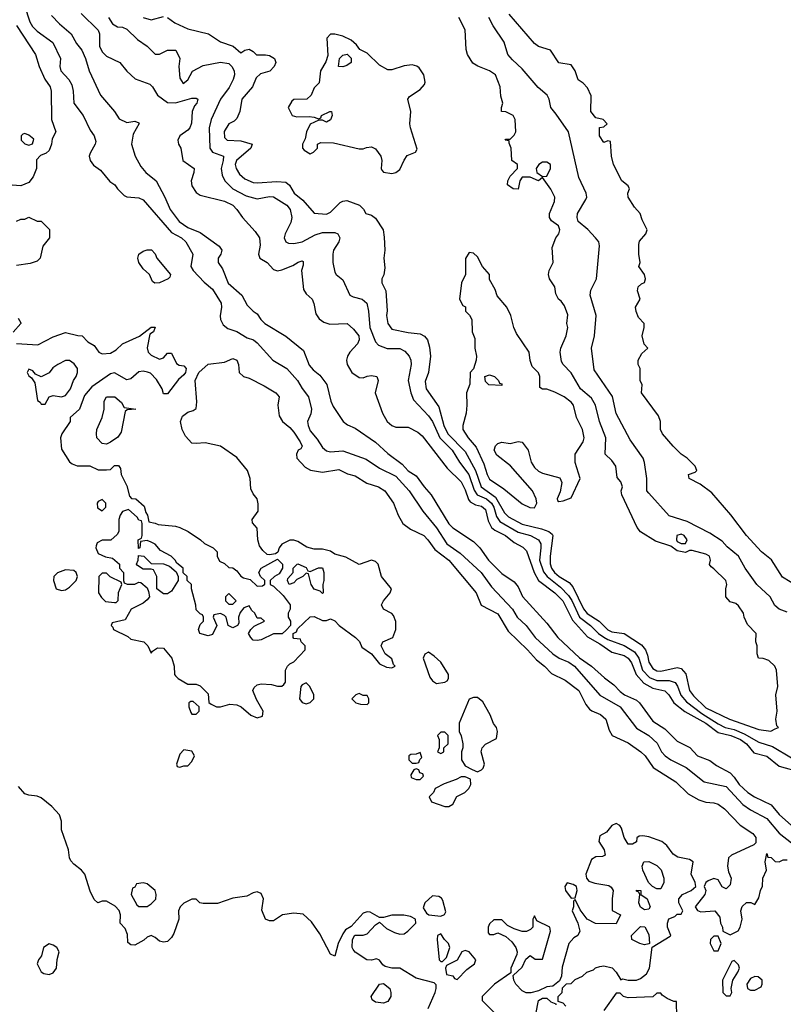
# Model space of a CAD drawing. Header units: inches. Extents: x 2601469 to 2753575, y 449403 to 582909.
# Tile 14 of 256: x 2625785 to 2629530, y 474632 to 479460. Entities that reach past the tile are written whole.
import ezdxf

# ---------------------------------------------------------------- set-up
doc = ezdxf.new("R2010")
doc.units = ezdxf.units.IN
doc.header["$MEASUREMENT"] = 0
doc.layers.add('C6427', color=7, linetype='Continuous')

msp = doc.modelspace()

# ---------------------------------------------------------------- linework, layer by layer
at = {"layer": 'C6427', "color": 4}
for points, elevation in [([(2625808.2, 479530), (2625834.9, 479450), (2625847.3, 479427.3), (2625870, 479403.8), (2625948.1, 479348.1), (2625984.9, 479270), (2625981.6, 479230), (2625986.4, 479210), (2626026.4, 479166.4), (2626041.1, 479141.1), (2626047.7, 479110), (2626050.7, 479050), (2626096, 478990), (2626130, 478918), (2626150.8, 478890), (2626158, 478862), (2626156, 478850), (2626130, 478806), (2626126, 478790), (2626131.3, 478770), (2626147.1, 478747.1), (2626182, 478722), (2626227.1, 478667.1), (2626251.3, 478650), (2626264.7, 478630), (2626297.3, 478597.3), (2626310, 478590.8), (2626370, 478587.3), (2626390, 478577.3), (2626530, 478417.1), (2626578.8, 478390), (2626599.1, 478370), (2626634.8, 478310), (2626624.9, 478250), (2626636.3, 478230), (2626690, 478173.4), (2626730, 478138.8), (2626773, 478070), (2626775.5, 478050), (2626767.9, 478007.9), (2626770.7, 477990), (2626783, 477963), (2626805.2, 477945.2), (2626850, 477930.7), (2626900.5, 477900.5), (2626931.3, 477890), (2626950, 477876), (2627026.8, 477790), (2627094.8, 477750), (2627147.7, 477690), (2627170, 477650.8), (2627202, 477610), (2627216.3, 477550), (2627213.2, 477526.8), (2627197.3, 477490), (2627200.5, 477470), (2627210, 477444), (2627243.6, 477403.6), (2627270, 477361.6), (2627290, 477345.3), (2627310, 477341.3), (2627370, 477345.3), (2627484.8, 477304.8), (2627550, 477261.6), (2627630, 477222.4), (2627694.9, 477150), (2627762, 477050), (2627830, 476967.7), (2627879.3, 476890), (2627944.7, 476844.7), (2628047.7, 476750), (2628099.2, 476679.2), (2628201.6, 476570), (2628225.5, 476530), (2628268.8, 476488.8), (2628313, 476430), (2628400.7, 476350), (2628430.7, 476330), (2628479.1, 476310), (2628506.4, 476290), (2628630, 476148.2), (2628730.6, 476090), (2628810, 475985.5), (2628870, 475950.5), (2628911.7, 475911.7), (2628933.4, 475870), (2628950.7, 475850), (2628978.8, 475830), (2629053.8, 475793.8), (2629142.8, 475722.8), (2629250, 475699.3), (2629331.7, 475611.7), (2629370, 475585.5), (2629450, 475543), (2629510, 475470.4), (2629570, 475424.4)], 12), ([(2625941.1, 479481.1), (2625979.9, 479439.9), (2626038, 479390), (2626063.9, 479343.9), (2626090, 479310.7), (2626108, 479270), (2626126, 479210), (2626182, 479090), (2626250.6, 479010), (2626273.2, 478973.2), (2626310, 478956), (2626350, 478962), (2626370, 478954), (2626371, 478951), (2626341.4, 478898.6), (2626333.4, 478850), (2626350.7, 478790), (2626379.9, 478739.9), (2626404, 478710), (2626454, 478670), (2626497, 478590), (2626522.4, 478530), (2626568, 478470), (2626610, 478440.4), (2626670, 478416.4), (2626762.8, 478350), (2626776, 478330), (2626771, 478310), (2626758, 478290), (2626758, 478270), (2626779.1, 478239.1), (2626807.8, 478167.8), (2626874.8, 478110), (2626900.5, 478060.5), (2626930, 478031), (2626950, 478018), (2626967.3, 477990), (2626986.8, 477970), (2627090, 477907.7), (2627177.5, 477837.5), (2627205.3, 477765.3), (2627223.7, 477743.7), (2627257.5, 477717.5), (2627291.5, 477671.5), (2627310.4, 477590), (2627322.6, 477562.6), (2627371, 477490), (2627393, 477473), (2627430, 477456.3), (2627530, 477388.2), (2627590, 477333), (2627660.2, 477280.3), (2627690, 477247.7), (2627730, 477224), (2627769.1, 477169.1), (2627803.8, 477130), (2627890, 476987.7), (2627910, 476967.7), (2628010, 476901.6), (2628041.6, 476870), (2628083.8, 476810), (2628150, 476744), (2628210, 476704), (2628230, 476678.8), (2628251.7, 476631.7), (2628370, 476500.7), (2628423.8, 476430), (2628530, 476330.3), (2628590.2, 476290.2), (2628652.8, 476232.8), (2628698.6, 476198.6), (2628730, 476166), (2628750.8, 476150), (2628810, 476123.8), (2628825.5, 476110), (2628890, 476020.5), (2628950, 475982), (2629010, 475923), (2629071.8, 475891.8), (2629110, 475850.6), (2629170, 475827.7), (2629203.4, 475803.4), (2629270, 475766.4), (2629290, 475746), (2629314, 475710), (2629357.1, 475670), (2629389.2, 475649.2), (2629470.2, 475610.2), (2629510, 475563), (2629570, 475508.2)], 16), ([(2626087, 479490), (2626169.1, 479409.1), (2626176, 479390), (2626177.2, 479330), (2626190, 479302), (2626210, 479281.7), (2626276.3, 479250), (2626310, 479206.8), (2626351.3, 479170), (2626423.4, 479143.4), (2626437.1, 479130), (2626460.4, 479090), (2626510, 479054.6), (2626550, 479052.6), (2626630, 479075.5), (2626650, 479074.8), (2626658, 479070), (2626653.4, 479050), (2626642, 479038), (2626630.3, 479010), (2626627.3, 478952.7), (2626619.3, 478930), (2626610, 478918), (2626570.8, 478890), (2626560.7, 478870), (2626564, 478850), (2626576, 478830), (2626584.9, 478770), (2626640.7, 478730), (2626639.3, 478710), (2626626.4, 478670), (2626630, 478646), (2626650, 478613.4), (2626670, 478599.3), (2626790, 478570.5), (2626830.6, 478550), (2626850.6, 478530), (2626877.1, 478490), (2626940.6, 478420.6), (2626961.7, 478390), (2626965.1, 478354.9), (2626955.5, 478310), (2626962.8, 478290), (2626998.8, 478270), (2627030, 478234.8), (2627050, 478228.2), (2627070, 478233), (2627125.4, 478254.6), (2627151.3, 478271.3), (2627170, 478278), (2627174.8, 478274.8), (2627176, 478256), (2627166.8, 478230), (2627176.8, 478136.8), (2627190, 478116), (2627218.8, 478090), (2627228, 478068), (2627237.3, 478017.3), (2627253.2, 477993.2), (2627276.4, 477976.4), (2627306.3, 477966.3), (2627390.5, 477970.5), (2627422.8, 477942.8), (2627447.7, 477910), (2627450.4, 477890), (2627442, 477870), (2627404.9, 477830), (2627393.4, 477810), (2627387.3, 477790), (2627390.6, 477770), (2627414, 477730), (2627450, 477705.5), (2627470, 477704), (2627490, 477712.7), (2627510, 477714.9), (2627536, 477710), (2627544, 477690), (2627527.7, 477630), (2627564, 477530), (2627588, 477490), (2627610, 477470.7), (2627630, 477461.6), (2627690, 477462), (2627738, 477438), (2627758.9, 477418.9), (2627881.1, 477261.1), (2627950, 477194), (2627970, 477154.8), (2627986.6, 477106.6), (2627995.2, 477095.3), (2628021.3, 477081.3), (2628050, 477075.3), (2628070, 477058), (2628082, 477002), (2628098.4, 476970), (2628116.2, 476956.2), (2628167.7, 476930), (2628210, 476895.8), (2628252.9, 476872.9), (2628270, 476856.3), (2628309.1, 476750), (2628330.2, 476710.2), (2628410, 476650.3), (2628448.7, 476610), (2628495.6, 476515.6), (2628570, 476434), (2628630, 476400.3), (2628690, 476358.3), (2628750, 476342), (2628770, 476328.5), (2628786.4, 476306.4), (2628809.1, 476250), (2628847, 476207), (2628890, 476182.8), (2628948.9, 476168.9), (2628968.9, 476148.9), (2628993.7, 476110), (2629047.9, 476067.9), (2629150.3, 476010), (2629210, 475965.5), (2629273.4, 475950), (2629320.4, 475930), (2629350.3, 475910), (2629385.4, 475865.4), (2629450, 475848), (2629510, 475799.3), (2629616.3, 475770)], 24), ([(2626220.7, 479470), (2626239.9, 479439.9), (2626264.9, 479424.9), (2626290, 479424), (2626310, 479414), (2626363, 479363), (2626410, 479331), (2626450, 479291.3), (2626470, 479291), (2626510, 479310.8), (2626551, 479311), (2626571, 479270), (2626566, 479230), (2626570, 479174), (2626587.1, 479147.1), (2626610, 479164.7), (2626632.9, 479207.1), (2626685.1, 479234.9), (2626770, 479252.4), (2626810, 479244.4), (2626826, 479230), (2626837, 479210), (2626838, 479190), (2626832.5, 479167.5), (2626811.7, 479128.3), (2626770.6, 479070), (2626724.9, 478970), (2626714.9, 478930), (2626718, 478830), (2626730.4, 478810.4), (2626784, 478790), (2626783.8, 478770), (2626772.4, 478730), (2626778, 478698), (2626790.5, 478670), (2626830, 478630.4), (2626895.8, 478595.8), (2626950, 478581.6), (2627010, 478593), (2627030, 478590.6), (2627094.9, 478550), (2627112.4, 478530), (2627120.5, 478490), (2627114.6, 478465.4), (2627086.8, 478410), (2627082.8, 478390), (2627090.7, 478370.7), (2627103.4, 478363.4), (2627130, 478362), (2627170, 478370.6), (2627234.1, 478405.8), (2627270, 478416.5), (2627330, 478417.1), (2627346, 478410), (2627354.8, 478390), (2627350.8, 478370), (2627324.9, 478330), (2627320.7, 478310), (2627320.7, 478270), (2627330, 478222), (2627338, 478210), (2627370, 478184.7), (2627404.7, 478110), (2627420.5, 478100.5), (2627464.7, 478090), (2627487.3, 478070), (2627496.4, 478030), (2627503.1, 477950), (2627530, 477881), (2627544.7, 477864.7), (2627587.2, 477847.2), (2627650, 477847.3), (2627674.2, 477834.2), (2627694.8, 477810), (2627704, 477790), (2627704.9, 477770), (2627690.4, 477690), (2627703, 477630), (2627716.4, 477596.4), (2627790, 477518), (2627810.3, 477490), (2627845.3, 477410), (2627905.7, 477350), (2627942.6, 477290), (2627987.9, 477230), (2628013.8, 477153.8), (2628028.9, 477130), (2628074, 477110), (2628099.1, 477090), (2628110.2, 477070), (2628124.4, 477024.4), (2628140.1, 477000.1), (2628230, 476946.3), (2628290, 476930.3), (2628330.3, 476910), (2628340.3, 476890), (2628341.7, 476870), (2628334.9, 476810), (2628353.4, 476753.4), (2628372.9, 476730), (2628436.9, 476676.9), (2628476.7, 476636.7), (2628492.5, 476612.5), (2628531.4, 476530), (2628584.2, 476490), (2628623.7, 476450), (2628650, 476432.4), (2628670, 476420.2), (2628750, 476391.3), (2628800.4, 476360.4), (2628821.8, 476330), (2628840.2, 476270), (2628873.9, 476233.8), (2628910, 476220.2), (2628970, 476219.6), (2628999.3, 476210), (2629012, 476192), (2629027.7, 476147.7), (2629054.8, 476114.8), (2629130, 476057.5), (2629210, 476007.1), (2629245.5, 475990), (2629290, 475979), (2629338.6, 475958.6), (2629410, 475916.9), (2629476.8, 475896.8), (2629570, 475841.1)], 28), ([(2626391.3, 479470), (2626430, 479459.1), (2626490, 479476)], 32), ([(2626510, 479470.8), (2626545.3, 479445.3), (2626610, 479415.5), (2626710.5, 479390.5), (2626770, 479350.8), (2626831.3, 479330), (2626870, 479298), (2626889.3, 479310.7), (2626910, 479314.8), (2626930, 479304.7), (2626947.3, 479287.3), (2626990, 479288.2), (2627010, 479283.8), (2627034, 479270), (2627040.5, 479250), (2627033, 479230), (2627011.7, 479208.3), (2626965.8, 479194.2), (2626944.5, 479175.5), (2626926.8, 479130), (2626874, 479070), (2626864, 479010), (2626850, 478975.3), (2626837.1, 478962.9), (2626810, 478949), (2626788.7, 478911.3), (2626790, 478882), (2626802, 478870), (2626870, 478866), (2626924.7, 478850), (2626919.1, 478830), (2626848.7, 478770), (2626842.4, 478750), (2626846.4, 478730), (2626862.5, 478702.5), (2626890, 478679.3), (2626930, 478661.6), (2626950, 478659.3), (2627046.4, 478666.4), (2627090, 478663), (2627108.5, 478648.5), (2627130.7, 478610), (2627174.4, 478574.4), (2627230, 478512), (2627290, 478506.8), (2627310, 478516), (2627356.6, 478563.4), (2627370, 478570.5), (2627390, 478573), (2627452, 478550), (2627470.9, 478530.9), (2627482, 478510), (2627510, 478500.7), (2627530, 478486.8), (2627567.3, 478430), (2627573.2, 478393.2), (2627575.5, 478330), (2627570.8, 478290), (2627576, 478244), (2627571.6, 478208.4), (2627562, 478190), (2627562, 478170), (2627581, 478130), (2627587.3, 478032.7), (2627584.9, 478010), (2627590.8, 477970), (2627610, 477942.8), (2627690, 477926), (2627750, 477920.4), (2627770, 477908), (2627784.4, 477890), (2627794.2, 477854.2), (2627799.3, 477810), (2627790.6, 477730), (2627773.4, 477686.6), (2627778, 477650), (2627841.3, 477561.3), (2627865.8, 477470), (2627885.2, 477430), (2627970, 477343), (2628020.7, 477250), (2628048.8, 477168.8), (2628118.6, 477118.6), (2628162.5, 477042.5), (2628182.8, 477022.8), (2628250, 476986.7), (2628343.8, 476963.8), (2628381, 476950), (2628397.1, 476937.1), (2628400.7, 476930), (2628387.4, 476830), (2628387.4, 476792.6), (2628394, 476770), (2628408.8, 476750), (2628430.6, 476730), (2628480.3, 476700.3), (2628498.5, 476678.5), (2628550, 476570.5), (2628568, 476548), (2628626.7, 476510), (2628670, 476467.6), (2628690, 476458.9), (2628750, 476450.4), (2628834.8, 476394.8), (2628854.4, 476370), (2628864.4, 476344.4), (2628870.4, 476310), (2628890, 476278), (2628910, 476267.4), (2628930, 476266), (2629010, 476282.8), (2629030, 476278), (2629053, 476253), (2629070.4, 476170), (2629090, 476144.4), (2629150, 476086.3), (2629266.8, 476030), (2629410, 475979.1), (2629468.7, 475971.3), (2629490, 475982), (2629506, 475990), (2629498, 475998), (2629493.2, 476030), (2629500.9, 476070), (2629494, 476150), (2629504, 476190), (2629497.2, 476270), (2629489, 476290), (2629458.6, 476318.6), (2629431.6, 476328.4), (2629409.1, 476329.1), (2629402, 476350), (2629402, 476390), (2629395.3, 476410), (2629398, 476450), (2629354.6, 476494.6), (2629338, 476530), (2629335.3, 476550), (2629310, 476586), (2629298, 476598), (2629270, 476606), (2629248.7, 476630), (2629248, 476670), (2629254, 476690), (2629248.7, 476710), (2629190, 476768), (2629176.4, 476776.4), (2629168.7, 476788.7), (2629174, 476810), (2629168, 476830), (2629150, 476839), (2629083.6, 476856.4), (2629070, 476858), (2629050, 476848), (2629010, 476855.3), (2628978.9, 476878.9), (2628903.7, 476903.7), (2628830, 476949.2), (2628814, 476970), (2628739, 477130), (2628735.3, 477150), (2628742, 477170), (2628733.6, 477193.6), (2628715.3, 477215.3), (2628709.2, 477270), (2628690, 477299), (2628657.2, 477330), (2628659.6, 477410), (2628629.5, 477490.5), (2628609.6, 477570), (2628590, 477603.7), (2628536.2, 477650), (2628490, 477728.7), (2628450, 477768.7), (2628443.2, 477783.2), (2628436, 477830), (2628439.3, 477850), (2628466, 477910), (2628472.7, 477950), (2628469.3, 477970.7), (2628473.6, 478013.6), (2628456.4, 478056.4), (2628440.4, 478080.4), (2628428, 478090), (2628415.3, 478115.3), (2628409, 478150), (2628384, 478190), (2628379, 478210), (2628382, 478230), (2628402, 478270), (2628396.4, 478343.6), (2628414, 478390), (2628428.7, 478410), (2628434, 478430), (2628428, 478450), (2628393.6, 478473.6), (2628384, 478490), (2628384, 478510), (2628408.7, 478568.7), (2628409, 478590), (2628390, 478628.7), (2628350, 478686), (2628330, 478669.2), (2628288.4, 478688.4), (2628250, 478688), (2628238, 478670), (2628230, 478628.7), (2628206, 478630), (2628178, 478650), (2628179, 478670), (2628190, 478692), (2628226, 478730), (2628226, 478750), (2628198, 478770), (2628195.3, 478830), (2628186, 478854), (2628186, 478866), (2628166, 478870), (2628170, 478874), (2628190, 478874), (2628210, 478894), (2628218, 478910), (2628215.3, 478970), (2628206, 478990), (2628170, 479008), (2628148.7, 479010), (2628148.7, 479030), (2628155.3, 479050), (2628145.6, 479085.6), (2628141.2, 479130), (2628119, 479190), (2628090, 479209), (2628032.1, 479232.1), (2628007, 479247), (2627982, 479290), (2627974.6, 479314.6), (2627969.3, 479410), (2627938.7, 479470)], 32), ([(2629550, 476555.3), (2629510, 476569.4), (2629488, 476588), (2629466, 476630), (2629400.7, 476690), (2629342.7, 476770), (2629310, 476829), (2629255.3, 476875.3), (2629230, 476903.7), (2629170, 476942.9), (2629059.5, 476999.5), (2628970, 477026.6), (2628870, 477139), (2628861.2, 477150), (2628860.5, 477210), (2628849.5, 477289.5), (2628842.7, 477310), (2628779.3, 477399.3), (2628710, 477528.7), (2628692, 477612), (2628603.2, 477743.2), (2628589.5, 477849.5), (2628603.7, 477910), (2628612.3, 478010), (2628582.4, 478110), (2628586.6, 478133.4), (2628614, 478190), (2628628.9, 478351.1), (2628625.2, 478370), (2628609.2, 478390), (2628571.7, 478431.7), (2628524.2, 478470), (2628518.7, 478490), (2628520.5, 478510), (2628561.5, 478578.5), (2628566, 478590), (2628562.7, 478610), (2628526.8, 478686.8), (2628476.2, 478910), (2628416.9, 478996.9), (2628390, 479028.7), (2628382.7, 479070), (2628372.7, 479090), (2628327.5, 479127.5), (2628250, 479219), (2628202.4, 479262.4), (2628179.3, 479290), (2628162, 479350), (2628107, 479430), (2628086.6, 479470)], 28), ([(2629600.9, 476680.9), (2629527, 476727), (2629471.8, 476811.8), (2629424, 476850), (2629349, 476930), (2629272.5, 477032.5), (2629180.4, 477140.4), (2629123.1, 477183.1), (2629068, 477210), (2629066, 477230), (2629098, 477242), (2629106, 477250), (2629098, 477270), (2629059, 477310), (2629029.5, 477329.5), (2628990, 477368.7), (2628938, 477430), (2628928, 477450), (2628928, 477490), (2628918, 477518), (2628835.3, 477630), (2628838, 477670), (2628828.7, 477690), (2628828, 477750), (2628818, 477770), (2628818, 477790), (2628836.4, 477823.6), (2628866, 477850), (2628848.4, 477868.4), (2628838, 477910), (2628848, 477950), (2628848, 477970), (2628820.2, 478000.2), (2628808.9, 478028.9), (2628806, 478050), (2628828, 478090), (2628815.3, 478130), (2628818, 478150), (2628834.6, 478165.4), (2628848.7, 478171.3), (2628854, 478190), (2628848.7, 478210), (2628822, 478250), (2628828.7, 478270), (2628822, 478310), (2628822, 478358), (2628825.6, 478374.4), (2628855.3, 478410), (2628862, 478430), (2628838, 478478), (2628828.9, 478508.9), (2628800.2, 478540.2), (2628768.7, 478590), (2628768, 478610), (2628775.3, 478630), (2628770, 478646), (2628738, 478670), (2628698, 478750), (2628688.4, 478791.6), (2628682, 478862), (2628670, 478866), (2628650, 478858), (2628629, 478890), (2628628.4, 478931.6), (2628650, 478934), (2628666, 478950), (2628646, 478970), (2628610, 478978), (2628586, 479010), (2628587.3, 479087.3), (2628570, 479126), (2628548.4, 479148.4), (2628524.7, 479164.7), (2628508.7, 479210), (2628490, 479238), (2628429.1, 479249.1), (2628388, 479310), (2628330, 479329.3), (2628310, 479344), (2628186.5, 479486.5)], 24), ([(2625770, 479430.8), (2625862.8, 479290), (2625881, 479230), (2625907.9, 479167.9), (2625934.8, 479130), (2625938.8, 479110), (2625941, 478970), (2625962, 478910), (2625943.6, 478876.4), (2625941, 478850), (2625930, 478818), (2625915.3, 478804.7), (2625886.4, 478793.6), (2625866.8, 478773.2), (2625866.8, 478730), (2625850.6, 478689.4), (2625830, 478662), (2625790, 478645.2), (2625748.9, 478648.9)], 8), ([(2625770, 478472), (2625790, 478482), (2625810, 478482), (2625829.1, 478490.9), (2625870, 478472), (2625890, 478472), (2625930.9, 478430.9), (2625931.3, 478390), (2625898, 478350), (2625884.7, 478290), (2625870, 478275.3), (2625835.9, 478264.1), (2625770, 478255.3)], 8), ([(2625776.9, 477996.9), (2625790, 477974), (2625791.3, 477970), (2625752.7, 477927.3)], 8), ([(2625770, 477872), (2625873.6, 477866.4), (2625950, 477904.7), (2626010, 477926), (2626070, 477911), (2626092, 477910), (2626119.8, 477879.8), (2626150, 477862), (2626174, 477830), (2626190, 477822), (2626230, 477824.7), (2626258.6, 477841.4), (2626289.5, 477870.5), (2626372.1, 477907.9), (2626430, 477952), (2626450, 477952), (2626442, 477930), (2626422.8, 477917.2), (2626410.7, 477850.7), (2626414.8, 477830), (2626430, 477814.8), (2626470, 477796), (2626490, 477802), (2626510, 477824.7), (2626530, 477824.7), (2626554.8, 477774.8), (2626566.8, 477766.8), (2626590, 477762), (2626602, 477750), (2626598, 477730), (2626590, 477718), (2626563.5, 477696.5), (2626510, 477626), (2626490, 477626), (2626484, 477650), (2626456, 477696), (2626426, 477726), (2626412.3, 477732.3), (2626390, 477736), (2626370, 477733.2), (2626330, 477699), (2626310, 477694), (2626250, 477729), (2626230, 477724), (2626139.6, 477660.4), (2626103.5, 477616.5), (2626078, 477550), (2626032, 477510), (2626032, 477490), (2625991.3, 477430), (2625984.7, 477410), (2625990, 477354), (2626030, 477292), (2626042, 477282), (2626067.3, 477272.7), (2626128.4, 477271.6), (2626170, 477252), (2626210, 477252), (2626230, 477254), (2626250, 477274), (2626270, 477274), (2626279.6, 477259.6), (2626282, 477230), (2626310, 477174), (2626323.6, 477123.6), (2626332.7, 477112.7), (2626354, 477110), (2626395.3, 477075.3), (2626403.6, 477043.6), (2626412, 477030), (2626418, 476998), (2626450, 476992), (2626464.7, 476984.7), (2626550, 476976), (2626570.7, 476970.7), (2626610.9, 476950.9), (2626672, 476910), (2626691.1, 476891.1), (2626734, 476870), (2626754, 476850), (2626754, 476830), (2626765.4, 476805.4), (2626790, 476794), (2626810, 476774), (2626830, 476772), (2626850, 476758), (2626870, 476732), (2626882.8, 476722.8), (2626915.3, 476715.3), (2626950, 476682), (2626976.4, 476683.6), (2626987.3, 476692.7), (2626988, 476710), (2626966, 476730), (2626958, 476750), (2626968.9, 476771.1), (2627050, 476814), (2627074, 476790), (2627074, 476770), (2627058, 476742), (2627034, 476730), (2627014, 476710), (2627014, 476690), (2627030, 476682), (2627076.9, 476636.9), (2627111.3, 476590), (2627112, 476570), (2627102, 476550), (2627102, 476530), (2627114, 476510), (2627114, 476490), (2627092.7, 476467.3), (2627071.6, 476448.4), (2627030, 476448), (2626970, 476419), (2626950, 476415.3), (2626930, 476418), (2626918, 476430), (2626908, 476450), (2626918, 476470), (2626934.6, 476485.4), (2626986, 476510), (2626970, 476526), (2626950, 476526), (2626938, 476550), (2626923.1, 476563.1), (2626910, 476586), (2626884.7, 476575.3), (2626866, 476554), (2626858, 476530), (2626859.6, 476500.4), (2626854, 476490), (2626830, 476478), (2626808, 476490), (2626798, 476530), (2626790, 476538), (2626770, 476548), (2626738, 476542), (2626734, 476530), (2626752, 476490), (2626730, 476446), (2626710, 476438), (2626668.7, 476450), (2626662, 476470), (2626670, 476494), (2626686, 476510), (2626686, 476530), (2626682, 476542), (2626670, 476546), (2626650, 476566), (2626648.4, 476588.4), (2626628, 476670), (2626628, 476690), (2626606, 476710), (2626606, 476730), (2626587.3, 476747.3), (2626586, 476770), (2626555.3, 476795.3), (2626548, 476810), (2626528, 476830), (2626476.4, 476856.4), (2626450, 476888), (2626430, 476898), (2626410, 476906), (2626378, 476902), (2626374, 476870), (2626367.3, 476867.3), (2626366, 476910), (2626382, 476918), (2626386, 476930), (2626386, 476990), (2626382, 477002), (2626370, 477006), (2626360.4, 477020.4), (2626318, 477058), (2626290, 477048), (2626278, 477030), (2626271.3, 477010), (2626272, 476950), (2626263.6, 476936.4), (2626231.6, 476908.4), (2626190, 476908), (2626164.7, 476895.3), (2626159.6, 476880.4), (2626158, 476870), (2626170, 476842), (2626205.4, 476825.4), (2626239.6, 476819.6), (2626274, 476790), (2626274, 476770), (2626294, 476750), (2626294, 476710), (2626298, 476698), (2626312.7, 476692.7), (2626350, 476692), (2626370, 476702), (2626379.6, 476699.6), (2626410, 476674), (2626416.9, 476656.9), (2626421, 476630), (2626410, 476615.3), (2626390, 476599), (2626331.1, 476568.9), (2626302, 476518), (2626238, 476502), (2626234, 476490), (2626242, 476482), (2626244.7, 476470), (2626315.3, 476435.3), (2626330, 476422), (2626394, 476410), (2626414, 476390), (2626430, 476354), (2626436.4, 476363.6), (2626460.4, 476379.6), (2626490, 476378), (2626531, 476330), (2626542, 476290), (2626544.7, 476250), (2626550, 476242), (2626562, 476230), (2626610, 476202), (2626650, 476202), (2626670, 476194), (2626710, 476154), (2626712.7, 476112.7), (2626723.6, 476103.6), (2626751.1, 476091.1), (2626770, 476091), (2626816.5, 476103.5), (2626850, 476100.7), (2626870.5, 476090.5), (2626918, 476050), (2626950, 476036), (2626975.3, 476044.7), (2626979, 476070), (2626946.8, 476126.8), (2626928.7, 476170), (2626934.6, 476185.4), (2626950, 476198), (2626970, 476202.8), (2627019.8, 476199.8), (2627050, 476191.3), (2627070, 476192), (2627080.4, 476199.6), (2627088.4, 476211.6), (2627088.7, 476270), (2627098, 476290), (2627110, 476302), (2627130, 476312), (2627186, 476370), (2627186, 476390), (2627166, 476410), (2627162, 476422), (2627130, 476426), (2627126, 476430), (2627126, 476450), (2627142, 476458), (2627147.3, 476472.7), (2627210, 476532), (2627230, 476534), (2627270, 476514), (2627290, 476514), (2627310, 476522), (2627330, 476512), (2627352, 476490), (2627432, 476430), (2627451, 476411), (2627463.5, 476383.5), (2627511, 476351), (2627550, 476302), (2627584.7, 476284.7), (2627610, 476282), (2627626, 476290), (2627618, 476298), (2627610, 476326), (2627578, 476350), (2627558, 476390), (2627566, 476410), (2627615.3, 476430), (2627629.3, 476470), (2627629.4, 476509.4), (2627618.9, 476538.9), (2627610, 476549), (2627569.3, 476569.3), (2627559, 476590), (2627569, 476610), (2627602, 476650), (2627608.7, 476670), (2627559, 476730), (2627544, 476790), (2627530, 476804), (2627510, 476809), (2627450, 476788), (2627384.7, 476824.7), (2627330, 476839), (2627310, 476853.2), (2627270, 476864), (2627230, 476864), (2627192.9, 476872.9), (2627150, 476902), (2627130, 476908.7), (2627110, 476908), (2627070, 476888), (2627058, 476870), (2627051.6, 476848.4), (2627039.6, 476840.4), (2627010, 476835.3), (2626998, 476838), (2626977.2, 476857.2), (2626960.9, 476880.9), (2626953.2, 476910), (2626950, 476966), (2626927.3, 476992.7), (2626926, 477010), (2626955.3, 477050), (2626954.6, 477085.4), (2626949, 477110), (2626930, 477135.3), (2626919.5, 477159.5), (2626916.2, 477210), (2626902, 477250), (2626850, 477314), (2626770, 477369), (2626694.4, 477385.6), (2626650, 477381.2), (2626630, 477384), (2626598, 477418), (2626581.2, 477450), (2626574, 477490), (2626583.7, 477516.3), (2626610, 477536), (2626636.5, 477543.5), (2626650, 477554), (2626653.6, 477586.4), (2626645.2, 477690), (2626664, 477730), (2626710, 477770.8), (2626790, 477781), (2626830, 477798), (2626850.5, 477790.5), (2626858, 477770), (2626862, 477730), (2626882, 477710), (2626910, 477702), (2626984.5, 477664.5), (2627042, 477630), (2627058, 477610), (2627050.6, 477569.4), (2627057.5, 477517.5), (2627074, 477490), (2627110, 477460.7), (2627130, 477437.3), (2627160.7, 477390), (2627170.7, 477369.3), (2627164.7, 477355.3), (2627151.6, 477348.4), (2627142, 477330), (2627144.7, 477310), (2627185.4, 477265.4), (2627210.9, 477250.9), (2627270, 477240.7), (2627350, 477254.8), (2627393.4, 477233.4), (2627430, 477222.8), (2627488.1, 477188.1), (2627544.7, 477170), (2627576, 477150), (2627618.8, 477090), (2627640.7, 477030), (2627664.7, 476990), (2627702.5, 476962.5), (2627766.8, 476930), (2627787.3, 476910), (2627821.7, 476861.7), (2627890.6, 476810), (2628024, 476650), (2628048.4, 476588.4), (2628130, 476547.3), (2628180.9, 476460.9), (2628276.3, 476370), (2628320.3, 476320.3), (2628358.8, 476290), (2628393.4, 476253.4), (2628461.1, 476221.1), (2628527.3, 476170), (2628562.5, 476102.5), (2628579.8, 476079.8), (2628590.5, 476070.5), (2628633.5, 476053.5), (2628659.1, 476030), (2628675.9, 475975.9), (2628690.6, 475950.6), (2628770, 475914.8), (2628830.8, 475870), (2628853.4, 475850), (2628892.7, 475792.7), (2629003.5, 475723.5), (2629063.8, 475663.8), (2629115.2, 475635.2), (2629150, 475624), (2629190, 475620.7), (2629210, 475613.4), (2629242, 475590), (2629318.8, 475510), (2629381, 475470), (2629396, 475450), (2629396, 475424), (2629386, 475414), (2629276.9, 475363.1), (2629262, 475350), (2629256, 475310), (2629261.4, 475281.4), (2629274.8, 475250), (2629270, 475218), (2629250, 475198), (2629230, 475208), (2629210, 475242), (2629190, 475248.7), (2629162, 475238), (2629151.1, 475228.9), (2629142, 475210), (2629150.8, 475190.8), (2629146, 475170), (2629098, 475110), (2629110, 475092), (2629125.4, 475085.4), (2629194, 475090), (2629219.6, 475059.6), (2629222, 475030), (2629232, 475010), (2629234, 474990), (2629270, 474972), (2629308.4, 474991.6), (2629318, 475010), (2629328, 475050), (2629322, 475090), (2629329.1, 475110.9), (2629350, 475131), (2629371.3, 475131.3), (2629390, 475122), (2629410, 475154), (2629418, 475190), (2629428.7, 475211.3), (2629429.1, 475250.9), (2629448, 475290), (2629442, 475330), (2629450, 475371.3), (2629454, 475354), (2629470, 475352), (2629490, 475332), (2629510, 475331.3), (2629530, 475341), (2629550, 475341)], 8), ([(2627788.9, 474611.1), (2627822, 474690), (2627828, 474710), (2627827.3, 474727.3), (2627818, 474738), (2627730, 474760.9), (2627650, 474809), (2627610, 474809.2), (2627577.2, 474817.2), (2627565.6, 474825.6), (2627550, 474848), (2627534.6, 474854.6), (2627511, 474849), (2627488, 474850), (2627430, 474888), (2627420.2, 474900.2), (2627415.3, 474910), (2627418, 474950), (2627429, 474971), (2627470, 474971), (2627490, 474978), (2627530, 475022), (2627550, 475034), (2627584.5, 475004.5), (2627623.5, 474983.5), (2627650, 474976), (2627670, 474978), (2627688, 474990), (2627728, 475030), (2627726, 475050), (2627702, 475062), (2627669.1, 475069.1), (2627610.9, 475069.1), (2627570, 475058), (2627550, 475058), (2627504, 475084), (2627490, 475085.2), (2627470, 475079), (2627410, 475014), (2627383.5, 474996.5), (2627370, 474978), (2627346.8, 474930), (2627330, 474868.7), (2627310, 474878), (2627257.2, 474977.2), (2627217, 475037), (2627174.8, 475074.8), (2627130, 475079.3), (2627074, 475070), (2627030, 475042), (2627010, 475042), (2626990, 475048.7), (2626972.9, 475092.9), (2626981.2, 475150), (2626970, 475175.3), (2626950, 475184), (2626930, 475179), (2626898.5, 475161.5), (2626830, 475152.7), (2626754.4, 475125.6), (2626685.6, 475125.6), (2626668, 475130), (2626650, 475148), (2626630, 475148), (2626590, 475128), (2626572, 475110), (2626564.7, 475090), (2626566, 475050), (2626541.1, 474978.9), (2626530, 474959), (2626510, 474939.3), (2626490, 474936), (2626470, 474941.2), (2626450, 474959), (2626430, 474968.7), (2626410, 474962), (2626393.2, 474946.8), (2626350, 474922.7), (2626330, 474924), (2626315.3, 474935.3), (2626313.6, 474973.6), (2626303.1, 475003.1), (2626278, 475030), (2626279, 475070), (2626272.7, 475092.7), (2626252.7, 475112.7), (2626210, 475138), (2626190, 475138), (2626168.9, 475128.9), (2626150, 475146), (2626130, 475186), (2626104, 475270), (2626088.7, 475290), (2626050, 475319), (2626035.5, 475335.5), (2626029, 475350), (2626023.7, 475390), (2625990, 475488), (2625989.4, 475530), (2625980.9, 475560.9), (2625942.5, 475602.5), (2625890, 475644), (2625870, 475653.2), (2625830, 475657.2), (2625810, 475664), (2625779.5, 475699.5)], 8), ([(2628463.1, 474623.1), (2628450, 474638), (2628426, 474646), (2628426, 474670), (2628446, 474690), (2628447.3, 474712.7), (2628467.3, 474732.7), (2628490, 474734), (2628510, 474754), (2628546, 474770), (2628566, 474790), (2628599, 474801), (2628609.3, 474810.7), (2628630, 474818), (2628650, 474821), (2628690.5, 474810.5), (2628711, 474790), (2628732.7, 474752.7), (2628743.1, 474756.9), (2628770, 474750.8), (2628810, 474751), (2628830, 474758), (2628859.3, 474780.7), (2628874, 474810), (2628887.3, 474912.7), (2628974.6, 474965.4), (2628978, 474970), (2628962, 475010), (2628962, 475030), (2628969.1, 475050.9), (2628998, 475062), (2629010, 475074), (2629030, 475074), (2629038, 475090), (2629018, 475130), (2629018, 475150), (2629035.3, 475170), (2629078, 475190), (2629102, 475210), (2629098, 475230), (2629079, 475270), (2629088, 475330), (2629070, 475342), (2629012.9, 475352.9), (2628990, 475368), (2628959, 475410), (2628935.3, 475430), (2628870, 475452.7), (2628842, 475458), (2628823.6, 475456.4), (2628812, 475448), (2628810, 475428), (2628790, 475418), (2628770, 475418), (2628749.3, 475449.3), (2628736.4, 475496.4), (2628728.4, 475508.4), (2628710, 475518), (2628690, 475508), (2628663.5, 475476.5), (2628630, 475458), (2628626, 475430), (2628651, 475390), (2628656.9, 475363.1), (2628643.6, 475356.4), (2628610, 475355.3), (2628590, 475342), (2628561, 475270), (2628564.7, 475250), (2628576, 475236), (2628605.2, 475225.2), (2628674, 475214), (2628686.4, 475206.4), (2628696, 475190), (2628690.8, 475150), (2628691.6, 475091.6), (2628732, 475070), (2628710, 475026), (2628608.4, 475028.4), (2628568.7, 475048.7), (2628534.6, 475094.6), (2628510, 475146), (2628502, 475138), (2628502, 475110), (2628494, 475090), (2628522, 475030), (2628532, 474990), (2628522, 474970), (2628502.5, 474957.5), (2628478.8, 474930), (2628445.4, 474814.6), (2628442, 474770), (2628432.7, 474747.3), (2628399.6, 474720.4), (2628370, 474718), (2628330, 474698), (2628291.3, 474688.7), (2628268.9, 474688.9), (2628250, 474698), (2628218, 474730), (2628208, 474750), (2628206, 474774), (2628250, 474814), (2628267.3, 474852.7), (2628288.4, 474871.6), (2628312.7, 474852.7), (2628350, 474854), (2628388, 474990), (2628386, 475010), (2628322, 475042), (2628310, 475066), (2628302, 475050), (2628302, 475010), (2628290, 474998), (2628270, 474988.7), (2628250, 474988.7), (2628210, 475002), (2628178, 475018), (2628150, 475046), (2628110, 475046), (2628090, 475026), (2628082, 475010), (2628082, 474982), (2628090, 474974), (2628110, 474974), (2628130, 474982), (2628170, 474964.7), (2628198, 474938), (2628218, 474910), (2628224.7, 474890), (2628223.6, 474876.4), (2628194, 474810), (2628194, 474786), (2628114, 474730), (2628054, 474670), (2628054, 474650), (2628134, 474570)], 8), ([(2628316.4, 474583.6), (2628328.9, 474651.1), (2628350, 474662), (2628370, 474662), (2628390, 474644.7), (2628414, 474634), (2628414, 474630)], 8), ([(2629008, 474570), (2629006, 474646), (2628994, 474646), (2628960.4, 474660.4), (2628936.4, 474676.4), (2628930, 474686), (2628910, 474686), (2628890, 474668.7), (2628770, 474664), (2628746, 474670), (2628730, 474686), (2628710, 474686), (2628650, 474602)], 8)]:
    msp.add_lwpolyline(points, dxfattribs=dict(at, elevation=elevation))
for points, elevation in [([(2627330, 479389), (2627310, 479388.7), (2627291.3, 479370), (2627296.3, 479283.7), (2627287.3, 479252.7), (2627261, 479210), (2627254, 479150), (2627230, 479126), (2627214, 479090), (2627194, 479070), (2627130, 479068), (2627119.6, 479060.4), (2627102, 479030), (2627122, 478990), (2627144, 478984), (2627204.7, 478984.7), (2627230, 478982), (2627250, 478974), (2627262, 478978), (2627266, 478990), (2627306, 479010), (2627314, 479010), (2627318, 478990), (2627310, 478968.7), (2627290, 478958), (2627270, 478968), (2627252.7, 478967.3), (2627210, 478948), (2627191, 478910), (2627184.7, 478875.3), (2627172, 478850), (2627172, 478830), (2627179.6, 478819.6), (2627210, 478802), (2627226, 478810), (2627246, 478830), (2627246, 478850), (2627262, 478858), (2627324, 478856), (2627450, 478826), (2627470, 478826), (2627486.6, 478833.4), (2627510, 478836.3), (2627530, 478826), (2627556, 478790), (2627561, 478770), (2627558, 478730), (2627562, 478722), (2627570, 478712), (2627610, 478706), (2627630, 478711), (2627650, 478726), (2627670, 478772), (2627685.6, 478794.4), (2627726, 478810), (2627735.3, 478824.7), (2627702, 478930), (2627699, 478950), (2627702.7, 479010), (2627689, 479071), (2627696.4, 479083.6), (2627750, 479118), (2627770, 479142), (2627773.2, 479153.2), (2627768, 479190), (2627744.7, 479224.7), (2627732.9, 479232.9), (2627710, 479239), (2627670, 479233.2), (2627610, 479214), (2627590, 479214), (2627550, 479237.2), (2627490, 479295.3), (2627454, 479314), (2627436.5, 479336.5), (2627410, 479359), (2627370, 479379)], 36), ([(2627370, 479229), (2627348, 479230), (2627354, 479270), (2627370, 479286), (2627390.7, 479290.7), (2627411, 479271), (2627411, 479250), (2627390, 479235.3)], 36), ([(2625810, 478902), (2625801, 478899), (2625792, 478890), (2625792, 478870), (2625810, 478852), (2625830, 478844.7), (2625848.4, 478851.6), (2625853.6, 478873.6), (2625830, 478894)], 8), ([(2628370, 478762), (2628350, 478762), (2628332, 478750), (2628318, 478730), (2628322, 478710), (2628350, 478691.3), (2628370, 478692), (2628388.7, 478730), (2628388, 478750)], 32), ([(2626448, 478168), (2626436.4, 478176.4), (2626422, 478210), (2626390, 478239), (2626369.2, 478270), (2626364, 478290), (2626368.7, 478310), (2626390, 478324.7), (2626410, 478332), (2626431.1, 478331.1), (2626450, 478312), (2626458, 478290), (2626524.7, 478210), (2626522, 478198), (2626514, 478190), (2626470, 478169)], 8), ([(2627990, 478318), (2627971.6, 478288.4), (2627972, 478210), (2627952, 478170), (2627942, 478090), (2627958, 478058), (2627971.6, 478051.6), (2627972, 478030), (2627991.1, 478011.1), (2628002, 477990), (2628004.7, 477930), (2628016.9, 477896.9), (2628018, 477850), (2628026, 477810), (2628024.7, 477790), (2628011.6, 477748.4), (2627994, 477730), (2627992.7, 477672.7), (2627976, 477630), (2627978.8, 477570), (2627974.8, 477530), (2627958.8, 477470), (2627958.8, 477450), (2627984.9, 477410), (2628023.9, 477363.9), (2628061.4, 477281.4), (2628077.1, 477230), (2628090, 477207.7), (2628159, 477159), (2628250, 477086), (2628287.9, 477067.9), (2628310, 477066.8), (2628320.9, 477090), (2628318.7, 477110), (2628299.6, 477150), (2628192.5, 477272.5), (2628125.4, 477325.4), (2628111.6, 477350), (2628118.4, 477370), (2628130, 477381.6), (2628150, 477388.5), (2628190, 477381.3), (2628230, 477392.2), (2628250, 477388.2), (2628278.7, 477350), (2628293.4, 477290), (2628310, 477264.9), (2628330, 477246.4), (2628350, 477235.8), (2628433.7, 477213.7), (2628444, 477190), (2628435.8, 477144.2), (2628421, 477110), (2628422, 477102), (2628430, 477098), (2628450, 477101), (2628490, 477116), (2628534, 477210), (2628509.1, 477289.1), (2628509.2, 477330), (2628549, 477390), (2628553.2, 477410), (2628545.2, 477450), (2628516, 477510), (2628501.2, 477570), (2628490, 477584), (2628455.3, 477610), (2628410, 477634), (2628370, 477648.7), (2628350, 477648.7), (2628336.4, 477656.4), (2628336, 477710), (2628330, 477728), (2628299, 477759), (2628289.1, 477789.1), (2628284, 477830), (2628222, 477922), (2628208.7, 477950), (2628194, 478010), (2628174, 478050), (2628126.6, 478106.6), (2628116.5, 478136.5), (2628090, 478186), (2628088.7, 478210), (2628055.3, 478250), (2628030, 478298), (2628010, 478315.3)], 36), ([(2626010, 477789), (2625972, 477770), (2625947.1, 477752.9), (2625930, 477728.7), (2625890, 477708), (2625862, 477722), (2625850, 477738), (2625830, 477746), (2625822, 477730), (2625830, 477714), (2625843.6, 477703.6), (2625859.6, 477679.6), (2625872.7, 477592.7), (2625884.7, 477584.7), (2625890, 477574), (2625910, 477574), (2625929, 477611), (2625950, 477618), (2625990, 477611.3), (2626010, 477618), (2626034, 477650), (2626049.3, 477690.7), (2626062, 477710), (2626068.7, 477730), (2626068.7, 477750), (2626052.9, 477772.9), (2626030, 477788.7)], 8), ([(2628150, 477666), (2628086, 477670), (2628070, 477686), (2628066, 477710), (2628090, 477718), (2628114, 477710), (2628134, 477690), (2628138, 477678), (2628150, 477674)], 36), ([(2626210, 477379), (2626190, 477382), (2626164, 477410), (2626161.2, 477430), (2626164, 477450), (2626189, 477510), (2626199, 477550), (2626199, 477590), (2626210, 477611.3), (2626251, 477611), (2626283.6, 477583.6), (2626298, 477558), (2626354, 477550), (2626312.7, 477547.3), (2626302, 477538), (2626282, 477438), (2626266.8, 477413.2), (2626230, 477388.7)], 8), ([(2626190, 477108), (2626170, 477098), (2626164.7, 477090), (2626166.4, 477066.4), (2626190, 477052), (2626208, 477070), (2626208, 477090)], 8), ([(2629030, 476938), (2629007.3, 476930), (2629006, 476910), (2629010, 476902), (2629030, 476891.3), (2629050, 476892), (2629059, 476910), (2629044, 476930)], 32), ([(2626510, 476644), (2626490, 476645.2), (2626458, 476670), (2626458, 476730), (2626442, 476762), (2626430, 476766), (2626390, 476766), (2626363.1, 476783.1), (2626358, 476790), (2626366, 476810), (2626367.3, 476832.7), (2626394, 476830), (2626430, 476794), (2626490, 476792), (2626519.6, 476779.6), (2626552.7, 476752.7), (2626562, 476730), (2626562, 476710), (2626530, 476658)], 8), ([(2627210, 476754), (2627250, 476772), (2627270, 476772), (2627276, 476750), (2627276, 476710), (2627271.3, 476690), (2627274, 476650), (2627270, 476646), (2627258, 476658), (2627230, 476668), (2627215.3, 476690), (2627202, 476742), (2627190, 476746), (2627174, 476730), (2627144.7, 476715.3), (2627130, 476698), (2627106, 476690), (2627098, 476710), (2627100.4, 476719.6), (2627126, 476750), (2627126, 476770), (2627146, 476790), (2627150, 476792), (2627190, 476774), (2627198, 476758)], 8), ([(2626010, 476762), (2625970, 476748), (2625952, 476730), (2625951.3, 476710), (2625964.7, 476670), (2625990, 476661), (2626010, 476664.7), (2626030, 476678), (2626062, 476710), (2626068.7, 476730), (2626062, 476750), (2626050, 476759)], 8), ([(2626210, 476746), (2626190, 476746), (2626174, 476730), (2626172, 476650), (2626186.4, 476626.4), (2626206.4, 476606.4), (2626250, 476602), (2626258, 476602), (2626268, 476612), (2626268.9, 476651.1), (2626286, 476690), (2626282, 476702), (2626228.4, 476728.4)], 8), ([(2626810, 476646), (2626794, 476630), (2626794, 476610), (2626810, 476594), (2626830, 476594), (2626846, 476610)], 8), ([(2627790, 476358), (2627771.6, 476348.4), (2627764.7, 476330), (2627796.3, 476236.3), (2627810, 476218), (2627830, 476204.7), (2627870, 476211.3), (2627882, 476218), (2627888.7, 476230), (2627889, 476250), (2627850, 476309), (2627818.6, 476338.6)], 8), ([(2627190, 476208), (2627170, 476198), (2627164.7, 476190), (2627158, 476130), (2627170, 476112), (2627190, 476104.7), (2627210, 476112), (2627228, 476130), (2627228, 476150), (2627208, 476190)], 8), ([(2627450, 476155.3), (2627434, 476150), (2627414, 476130), (2627434, 476110), (2627456.4, 476103.6), (2627490, 476102), (2627498, 476110), (2627498, 476130), (2627490, 476146), (2627470, 476146)], 8), ([(2626636.4, 476116.4), (2626623.6, 476116.4), (2626614, 476110), (2626614, 476090), (2626623.6, 476063.6), (2626630, 476054), (2626650, 476054), (2626666, 476070), (2626666, 476090)], 8), ([(2628030, 476137.2), (2628010, 476137.2), (2627990, 476128), (2627940.7, 476010), (2627941, 475970), (2627951.1, 475948.9), (2627958, 475910), (2627958, 475890), (2627951.3, 475870), (2627951.3, 475830), (2627970, 475802), (2628003.6, 475783.6), (2628030, 475772), (2628050, 475782), (2628058, 475790), (2628064, 475810), (2628049.2, 475870), (2628053.2, 475890), (2628070, 475906.8), (2628124, 475936), (2628129.2, 475970), (2628124, 475990), (2628109.5, 476009.5), (2628092.1, 476052.1), (2628055.9, 476115.9)], 8), ([(2627870, 475966), (2627850, 475966), (2627834, 475950), (2627842, 475930), (2627842, 475890), (2627834, 475870), (2627850, 475862), (2627866, 475870), (2627866, 475890), (2627886, 475910), (2627886, 475950)], 8), ([(2626590, 475879), (2626570, 475858), (2626554, 475810), (2626558, 475798), (2626570, 475794), (2626590, 475802), (2626610, 475802), (2626630, 475822), (2626642, 475850), (2626630, 475874)], 8), ([(2627750, 475866), (2627730, 475858), (2627703.6, 475856.4), (2627694, 475850), (2627694, 475830), (2627710, 475814), (2627730, 475814), (2627742, 475818), (2627747.3, 475832.7), (2627758, 475842)], 8), ([(2627730, 475786), (2627718, 475782), (2627703.6, 475756.4), (2627704.7, 475744.7), (2627730, 475734), (2627750, 475734), (2627766, 475750), (2627762, 475762), (2627747.3, 475767.3), (2627742, 475782)], 8), ([(2627970, 475748), (2627950, 475748), (2627926.4, 475733.6), (2627867.5, 475712.5), (2627822, 475690), (2627814, 475670), (2627794, 475650), (2627805.4, 475625.4), (2627870, 475602), (2627890, 475602), (2627910, 475614), (2627928.9, 475651.1), (2627968.9, 475671.1), (2627988, 475690), (2627998, 475710), (2627995.3, 475735.3)], 8), ([(2628910, 475198), (2628889.2, 475209.2), (2628869.3, 475229.3), (2628842, 475290), (2628838, 475310), (2628846, 475330), (2628870, 475332), (2628910, 475312), (2628930.9, 475290.9), (2628944.7, 475250), (2628944.7, 475230), (2628930, 475198)], 8), ([(2626390, 475228), (2626358, 475222), (2626350, 475206), (2626338, 475202), (2626332, 475170), (2626359.6, 475119.6), (2626370, 475112), (2626410, 475112), (2626430, 475124.7), (2626453.2, 475146.8), (2626454, 475170), (2626448.7, 475190), (2626410, 475222)], 8), ([(2628470, 475228), (2628458, 475210), (2628462.8, 475190), (2628490, 475152), (2628510, 475154), (2628519, 475190), (2628515.3, 475210), (2628500.2, 475220.2)], 8), ([(2628850, 475095.3), (2628829.1, 475109.1), (2628822, 475130), (2628826, 475170), (2628822, 475182), (2628810, 475186), (2628810, 475192), (2628830.8, 475190.8), (2628832, 475170), (2628862, 475150), (2628878, 475110), (2628870, 475098)], 8), ([(2627810, 475164), (2627771.3, 475130), (2627764.7, 475104.7), (2627779.6, 475079.6), (2627791.3, 475071.3), (2627850, 475064.7), (2627868.4, 475071.6), (2627875.3, 475084.7), (2627860.2, 475140.2), (2627853.2, 475153.2), (2627840.2, 475160.2)], 8), ([(2628850, 474924), (2628826, 474930), (2628788, 474950), (2628786, 474970), (2628830, 475014), (2628851.1, 475011.1), (2628870, 474974), (2628874, 474930), (2628870, 474928)], 8), ([(2627850, 474978), (2627834, 474970), (2627832, 474950), (2627842, 474850), (2627850, 474842), (2627858, 474842), (2627879, 474861), (2627895.3, 474910), (2627888.7, 474930), (2627868, 474950)], 8), ([(2629210, 474966), (2629190, 474966), (2629174, 474950), (2629172, 474930), (2629190, 474894), (2629210, 474894), (2629226, 474930)], 8), ([(2625930, 474928), (2625902, 474910), (2625892, 474870), (2625878, 474850), (2625871.3, 474830), (2625890, 474792), (2625903.5, 474783.5), (2625930, 474778.8), (2625950, 474786.8), (2625965.2, 474810), (2625969.1, 474850.9), (2625979, 474890), (2625968, 474910), (2625950, 474922)], 12), ([(2627970, 474895.3), (2627954, 474890), (2627931.1, 474848.9), (2627878, 474822), (2627874, 474810), (2627878, 474778), (2627910, 474772), (2627918, 474758), (2627930, 474754), (2627978, 474802), (2628015.3, 474830), (2628022, 474850), (2627990, 474888.7)], 8), ([(2629290, 474846), (2629278, 474842), (2629231.3, 474750), (2629234, 474690), (2629250, 474674), (2629270, 474674), (2629278, 474690), (2629275.3, 474710), (2629282, 474750), (2629308, 474790), (2629315.3, 474810), (2629310, 474826)], 8), ([(2629390, 474768), (2629370, 474758), (2629352, 474730), (2629354, 474710), (2629370, 474702), (2629390, 474702), (2629422, 474718), (2629426, 474730), (2629426, 474750), (2629407.3, 474767.3)], 8), ([(2627570, 474638), (2627530, 474642), (2627514.6, 474654.6), (2627509.2, 474670), (2627550, 474731.3), (2627570, 474734.8), (2627601, 474710), (2627606, 474690), (2627604.7, 474670), (2627590, 474646)], 8)]:
    msp.add_lwpolyline(points, close=True, dxfattribs=dict(at, elevation=elevation))

doc.saveas('drawing.dxf')
